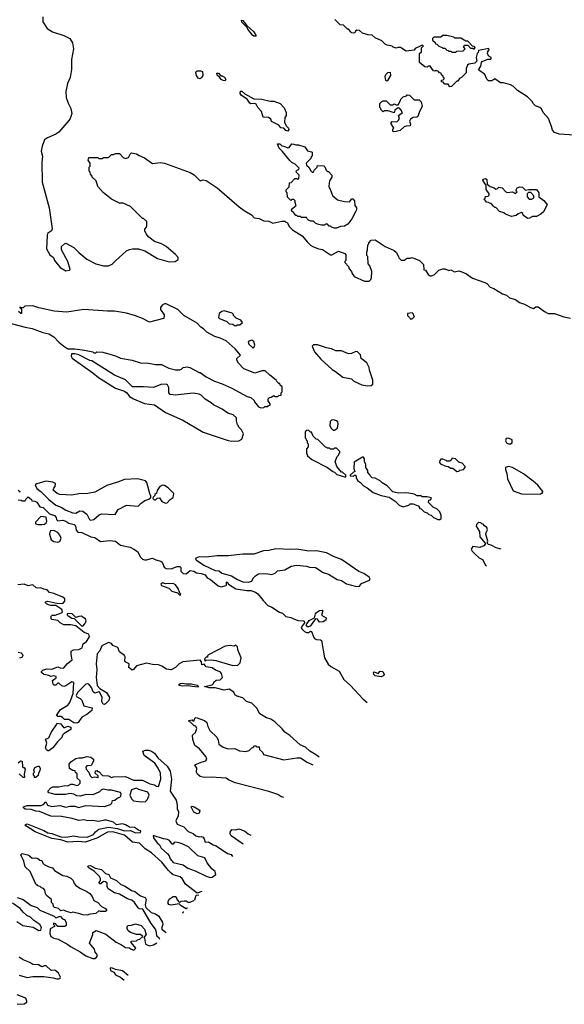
# Model space of a CAD drawing. Extents: x 2386423 to 2568864, y 578392 to 761999.
# Tile 21 of 256: x 2491981 to 2497455, y 579492 to 589386. Entities that reach past the tile are written whole.
import ezdxf

# ---------------------------------------------------------------- set-up
doc = ezdxf.new("R2010")
doc.units = 0

msp = doc.modelspace()

# ---------------------------------------------------------------- linework, layer by layer
at = {"layer": '0CON05XD'}
for points in [[(2492212.5, 589415), (2492212.5, 589365), (2492256.7, 589296.7), (2492310, 589265), (2492425, 589227.5), (2492485, 589197.5), (2492512.5, 589155), (2492523.3, 589095), (2492503.3, 588985), (2492503.3, 588885), (2492488.8, 588805), (2492461.2, 588745), (2492446.2, 588665), (2492450, 588605), (2492468.3, 588548.3), (2492496.2, 588495), (2492506.1, 588443.9), (2492490, 588395), (2492475, 588372.5), (2492375, 588257.5), (2492343.6, 588236.4), (2492259.3, 588200.7), (2492231.7, 588178.3), (2492206.2, 588115), (2492196, 588065), (2492211.2, 588015), (2492204.6, 587955), (2492207.5, 587755), (2492276.2, 587495), (2492307.5, 587285), (2492300, 587265), (2492261.7, 587238.3), (2492257.7, 587222.3), (2492249.5, 587085), (2492285, 587022.5), (2492320, 586995), (2492330, 586965), (2492387.5, 586895), (2492444.1, 586864.1), (2492481.7, 586868.3), (2492490, 586875), (2492466.7, 586955), (2492402.5, 587075), (2492403, 587107), (2492430, 587135), (2492445, 587140), (2492525, 587097.5), (2492575, 587046.7), (2492655, 586980), (2492745, 586933.8), (2492823.9, 586913.9), (2492875, 586913.3), (2492910.7, 586929.3), (2492945, 586962.5)], [(2494355, 589220), (2494335, 589220), (2494320.7, 589230.7), (2494275, 589290), (2494268.3, 589308.3), (2494215, 589360), (2494210, 589380), (2494225, 589376.7), (2494260, 589330), (2494336, 589265), (2494357.5, 589225), (2494355, 589220)], [(2497555, 588227.5), (2497405, 588237.5), (2497355, 588252.5), (2497337.5, 588275), (2497327, 588313), (2497296.7, 588395), (2497243.6, 588453.6), (2497225, 588490), (2497210, 588505), (2497165, 588520), (2497145, 588540), (2497132.5, 588565), (2497085, 588610), (2496983.9, 588673.9), (2496943.3, 588715), (2496915, 588732), (2496843, 588753), (2496815, 588752.5), (2496755, 588792.5), (2496727, 588773), (2496691.7, 588771.7), (2496675, 588790), (2496657.5, 588835), (2496591.7, 588881.7), (2496615, 588920), (2496623, 588957), (2496630, 588965), (2496685, 588990), (2496715, 588990), (2496720, 588995), (2496720, 589005), (2496695, 589020), (2496683.6, 589043.6), (2496686.7, 589065), (2496700, 589085), (2496697.5, 589097.5), (2496591.7, 589078.3), (2496590, 589055), (2496580, 589045), (2496570, 589005), (2496575, 588970), (2496555, 588950), (2496495, 588940), (2496481.7, 588928.3), (2496470, 588895), (2496468.3, 588851.7), (2496420, 588805), (2496400, 588795), (2496385, 588770), (2496375, 588770), (2496320, 588715), (2496305, 588710), (2496288.3, 588738.3), (2496255, 588740), (2496238.3, 588758.3), (2496221.7, 588761.7), (2496221.7, 588778.3), (2496238.3, 588781.7), (2496250, 588795), (2496241.7, 588801.7), (2496238.3, 588818.3), (2496221.7, 588831.7), (2496218.3, 588848.3), (2496201.7, 588851.7), (2496188.3, 588868.3), (2496171.7, 588871.7), (2496165, 588880), (2496155, 588870), (2496141.7, 588871.7), (2496105, 588920), (2496085, 588920), (2496075, 588910), (2496053, 588913), (2496000, 588955), (2496000, 589045), (2496018.3, 589061.7), (2496020, 589105), (2496040, 589125), (2496025, 589130), (2496005, 589120), (2495955, 589097.5), (2495945, 589080), (2495865, 589070), (2495807, 589107), (2495785, 589107.5), (2495765, 589100), (2495735, 589110), (2495725, 589120), (2495675, 589130), (2495655, 589140), (2495620, 589175), (2495555, 589202.5), (2495525, 589230), (2495485, 589232.5), (2495425, 589250), (2495397, 589277), (2495368.3, 589281.7), (2495355, 589270), (2495350, 589255), (2495335, 589250), (2495313, 589253), (2495310, 589265), (2495285, 589290), (2495275, 589290), (2495235, 589330), (2495203, 589333), (2495148.3, 589388.3)], [(2496365, 589060), (2496375, 589070), (2496438.3, 589071.7), (2496460, 589095), (2496440, 589115), (2496455, 589130), (2496485, 589130), (2496511.7, 589101.7), (2496535, 589100), (2496548.3, 589091.7), (2496558.3, 589108.3), (2496548.3, 589118.3), (2496531.7, 589121.7), (2496485, 589170), (2496465, 589170), (2496415, 589200), (2496355, 589200), (2496345, 589210), (2496275, 589227.5), (2496233, 589227), (2496215, 589210), (2496145, 589210), (2496131.7, 589198.3), (2496131.7, 589181.7), (2496158.3, 589158.3), (2496160, 589145), (2496175, 589140), (2496195, 589120), (2496228.3, 589108.3), (2496235, 589100), (2496255, 589100), (2496275, 589080), (2496288.3, 589078.3), (2496295, 589070), (2496315, 589070), (2496325, 589060), (2496365, 589060)], [(2493795, 588793.3), (2493775, 588800), (2493756.7, 588825), (2493750, 588855), (2493753.6, 588866.4), (2493765, 588872.5), (2493803, 588873), (2493817.5, 588865), (2493821.2, 588825), (2493812.3, 588807.7), (2493795, 588793.3)], [(2494045, 588772.5), (2494025, 588774), (2494006.7, 588785), (2493990, 588810), (2493965, 588827.5), (2493961.7, 588848.3), (2493978.3, 588848.3), (2494002.5, 588822.5), (2494015, 588822.5), (2494039.3, 588809.3), (2494052.5, 588785), (2494045, 588772.5)], [(2495675, 588770), (2495660, 588775), (2495653, 588817), (2495660, 588835), (2495680, 588855), (2495705, 588860), (2495707.5, 588825), (2495675, 588770)], [(2494675, 588267.5), (2494655, 588273.3), (2494635, 588297.5), (2494605, 588301.2), (2494585.6, 588325.6), (2494512, 588362), (2494505, 588387.5), (2494482.5, 588405), (2494426.7, 588406.7), (2494412.7, 588462.7), (2494373.8, 588505), (2494358, 588538), (2494344, 588544), (2494305, 588542), (2494295, 588548.8), (2494268.1, 588588.1), (2494210, 588625), (2494196.7, 588645), (2494201.7, 588668.3), (2494215, 588667.5), (2494245, 588642.5), (2494335, 588592.5), (2494415, 588587.5), (2494498.3, 588568.3), (2494535, 588567.5), (2494600, 588545), (2494640.7, 588500.7), (2494660, 588455), (2494660, 588425), (2494647.5, 588405), (2494642.5, 588355), (2494659.3, 588319.3), (2494683.3, 588295), (2494686.2, 588283.8), (2494675, 588267.5)], [(2495735, 588260), (2495730, 588265), (2495730, 588285), (2495740, 588295), (2495712.5, 588345), (2495725, 588362.5), (2495771.7, 588358.3), (2495790, 588375), (2495797.5, 588395), (2495790, 588425), (2495830, 588455), (2495821.7, 588461.7), (2495820, 588475), (2495798.3, 588498.3), (2495785, 588500), (2495751.7, 588478.3), (2495745, 588450), (2495685, 588470), (2495645, 588470), (2495635, 588460), (2495610, 588485), (2495610, 588495), (2495600, 588505), (2495600, 588545), (2495620, 588565), (2495635, 588572.5), (2495655, 588572.5), (2495665, 588570), (2495705, 588530), (2495735, 588530), (2495745, 588540), (2495765, 588530), (2495785, 588530), (2495810, 588575), (2495811.7, 588588.3), (2495835, 588610), (2495868.3, 588621.7), (2495875, 588630), (2495898.3, 588628.3), (2495945, 588580), (2495995, 588580), (2496015, 588560), (2496027.5, 588515), (2496000, 588465), (2495982.5, 588415), (2495973, 588407), (2495935, 588403.3), (2495910, 588385), (2495897.5, 588365), (2495910, 588335), (2495905, 588320), (2495865, 588317.5), (2495845, 588310), (2495805, 588273.3), (2495765, 588262.5), (2495735, 588260)], [(2495145, 587290), (2495115, 587300), (2495105, 587310), (2495091.7, 587311.7), (2495075, 587330), (2495055, 587330), (2495045, 587320), (2495015, 587320), (2494973, 587333), (2494955, 587340), (2494935, 587360), (2494908.3, 587361.7), (2494883, 587373), (2494870, 587385), (2494865, 587400), (2494815, 587400), (2494805, 587410), (2494775, 587410), (2494765, 587420), (2494755, 587420), (2494725, 587460), (2494715, 587460), (2494712.5, 587475), (2494721.7, 587488.3), (2494745, 587510), (2494760, 587515), (2494748.3, 587548.3), (2494750, 587565), (2494735, 587580), (2494715, 587580), (2494705, 587570), (2494671.7, 587601.7), (2494670, 587645), (2494660, 587655), (2494660, 587675), (2494690, 587705), (2494691.7, 587748.3), (2494708.3, 587751.7), (2494745, 587790), (2494765, 587790), (2494775, 587780), (2494788.3, 587791.7), (2494790, 587825), (2494761.7, 587851.7), (2494760, 587865), (2494771.7, 587878.3), (2494788.3, 587881.7), (2494790, 587895), (2494750, 587935), (2494715, 587950), (2494695, 587970), (2494623, 588063), (2494590, 588095), (2494571.7, 588138.3), (2494595, 588140), (2494615, 588120), (2494637, 588117), (2494675, 588100), (2494688.3, 588101.7), (2494715, 588137.5), (2494736.4, 588136.4), (2494755, 588127.5), (2494785, 588127.5), (2494848.3, 588108.3), (2494875, 588070), (2494915, 588060), (2494920, 588055), (2494920, 588015), (2494911.7, 588008.3), (2494908.3, 587991.7), (2494860, 587945), (2494862.5, 587925), (2494889.3, 587899.3), (2494905, 587870), (2494925, 587850), (2494938.3, 587861.7), (2494940, 587875), (2494970, 587905), (2494975, 587920), (2495038.3, 587918.3), (2495048.3, 587908.3), (2495060, 587875), (2495075, 587860), (2495085, 587860), (2495117.5, 587825), (2495117.5, 587805), (2495093.6, 587766.4), (2495087.5, 587715), (2495090, 587695), (2495101.7, 587681.7), (2495125, 587620), (2495176.7, 587576.7), (2495245, 587560), (2495295, 587557.5), (2495320, 587585), (2495330, 587585), (2495347, 587567), (2495348.3, 587518.3), (2495367.5, 587495), (2495367.5, 587475), (2495357.5, 587455), (2495320, 587385), (2495277.7, 587332.3), (2495245, 587310), (2495205, 587306.7), (2495165, 587292.5), (2495145, 587290)], [(2492945, 586962.5), (2493055, 587062.5), (2493085, 587077.5), (2493115, 587082.5), (2493175, 587082.5), (2493240, 587065), (2493365, 586986.7), (2493485, 586953.8), (2493545, 586956.7), (2493572.5, 586975), (2493572.5, 586995), (2493547.7, 587027.7), (2493455, 587106.7), (2493405, 587133.3), (2493335, 587156.2), (2493280.5, 587200.4), (2493252.5, 587235), (2493237.5, 587265), (2493238.3, 587281.7), (2493257, 587303), (2493260, 587315), (2493258.3, 587358.3), (2493225, 587390), (2493215, 587390), (2493095, 587507.5), (2493021.7, 587541.7), (2492983.6, 587543.6), (2492905, 587582.5), (2492820.7, 587650.7), (2492765, 587710), (2492748.3, 587768.3), (2492710, 587805), (2492710, 587815), (2492693, 587833), (2492690, 587855), (2492680, 587865), (2492680, 587905), (2492690, 587915), (2492690, 587945), (2492670, 587975), (2492675, 588000), (2492765, 588000), (2492775, 587990), (2492815, 587990), (2492825, 588000), (2492875, 588000), (2492905, 588030), (2492925, 588030), (2492945, 588040), (2492985, 588040), (2493020.7, 588000.7), (2493045, 587992.5), (2493075, 588000), (2493090, 588035), (2493105, 588047.5), (2493155, 588036.7), (2493181.7, 588021.7), (2493235, 587996.7), (2493315, 587940), (2493395, 587950), (2493435, 587943.3), (2493695, 587850), (2493735, 587826.7), (2493795, 587767.5), (2493825, 587777.5), (2493855, 587770), (2493967.3, 587697.3), (2494185.7, 587505.7), (2494237.7, 587467.7), (2494312.5, 587425), (2494336.4, 587396.4), (2494388.3, 587388.3), (2494435, 587363.8), (2494485, 587362), (2494525, 587340.8), (2494615, 587360), (2494645, 587360), (2494655, 587350), (2494668.3, 587348.3), (2494692.5, 587305), (2494722.5, 587275), (2494820, 587215), (2494872.3, 587152.3), (2494905, 587121.2), (2494928.3, 587108.3), (2494985, 587082.5), (2495025, 587077.5), (2495103.6, 587023.6), (2495120, 587025), (2495185, 587060), (2495248.3, 587038.3), (2495260, 587025), (2495260, 586965), (2495250, 586955), (2495250, 586945), (2495287, 586907), (2495293, 586883), (2495317, 586857), (2495322.5, 586835), (2495342.5, 586805), (2495445, 586757.5), (2495495, 586760), (2495510, 586775), (2495517, 586793), (2495520, 586855), (2495501.7, 586911.7), (2495483, 586933), (2495480, 587005), (2495470, 587015), (2495470, 587055), (2495477.5, 587075), (2495480, 587125), (2495490, 587135), (2495490, 587145), (2495515, 587170), (2495555, 587172.5), (2495655, 587106.7), (2495745, 587067.5), (2495765, 587050), (2495790, 587005), (2495791.7, 586991.7), (2495815, 586970), (2495845, 586970), (2495875, 586990), (2495905, 586990), (2495925, 586997.5), (2496000, 586965), (2496040, 586925), (2496041.7, 586871.7), (2496058.3, 586868.3), (2496087.5, 586825), (2496105, 586812.5), (2496119.3, 586810.7), (2496150, 586825), (2496195, 586868.8), (2496235, 586881.2), (2496255, 586881.2), (2496295, 586867.5), (2496315, 586872.5), (2496351.7, 586851.7), (2496395, 586863.3), (2496425, 586853.3), (2496472.3, 586832.3), (2496530.5, 586790.4), (2496657.5, 586745), (2496676.7, 586735), (2496709.5, 586699.6), (2496745.7, 586685.7), (2496835, 586630), (2496875, 586617.5), (2496905, 586590), (2496965, 586573.8), (2497005, 586543.8), (2497055, 586528.8), (2497115, 586493.3), (2497145, 586482.5), (2497168.3, 586501.7), (2497191.7, 586501.7), (2497255, 586452.5), (2497293.6, 586433.6), (2497355, 586432.5), (2497450.7, 586400.7), (2497517, 586387)], [(2497088.3, 587388.3), (2497060, 587405), (2497041.7, 587421.7), (2497038.3, 587438.3), (2497025, 587447.5), (2496990, 587435), (2496971.7, 587418.3), (2496925, 587410), (2496913, 587413), (2496863, 587433), (2496847, 587447), (2496805, 587460), (2496765, 587500), (2496755, 587500), (2496741.7, 587511.7), (2496718.3, 587538.3), (2496701.7, 587541.7), (2496695, 587550), (2496671.7, 587551.7), (2496650, 587585), (2496658.3, 587591.7), (2496661.7, 587608.3), (2496688.3, 587611.7), (2496698.3, 587621.7), (2496700, 587635), (2496668.3, 587678.3), (2496670, 587725), (2496655, 587740), (2496637.5, 587775), (2496640, 587785), (2496661.7, 587791.7), (2496675, 587780), (2496680, 587735), (2496709.3, 587709.3), (2496750, 587695), (2496765, 587682.5), (2496780, 587685), (2496798.3, 587701.7), (2496830, 587695), (2496867, 587657), (2496880.7, 587650.7), (2496935, 587657.5), (2496965, 587640), (2496980, 587655), (2496971.7, 587661.7), (2496970, 587675), (2496982.5, 587695), (2497007, 587707), (2497035, 587702.5), (2497065, 587672.5), (2497095, 587680), (2497175, 587680), (2497200, 587645), (2497200, 587605), (2497247.7, 587567.7), (2497277.3, 587537.3), (2497281.2, 587525), (2497245, 587456.2), (2497219.1, 587430.9), (2497175, 587410), (2497135, 587407.5), (2497105, 587392.5), (2497088.3, 587388.3)], [(2497125, 587582.5), (2497147.5, 587595), (2497150, 587615), (2497118.3, 587648.3), (2497095, 587650), (2497083, 587637), (2497080, 587605), (2497103, 587583), (2497125, 587582.5)], [(2494475, 585500), (2494481.7, 585508.3), (2494498.3, 585511.7), (2494500, 585525), (2494480, 585555), (2494480, 585575), (2494491.7, 585588.3), (2494508.3, 585591.7), (2494535, 585610), (2494545, 585600), (2494575, 585600), (2494585, 585610), (2494608.3, 585611.7), (2494610, 585635), (2494620, 585645), (2494618.3, 585698.3), (2494600, 585715), (2494595, 585730), (2494585, 585730), (2494565, 585750), (2494560, 585765), (2494495, 585812.5), (2494447, 585857), (2494415, 585857.5), (2494345, 585833.3), (2494235, 585877.5), (2494180, 585935), (2494162.5, 585965), (2494165, 585980), (2494200, 586015), (2494147.7, 586077.7), (2494055, 586158.8), (2493997.3, 586187.3), (2493942.3, 586202.3), (2493862.5, 586245), (2493828.8, 586278.8), (2493802.5, 586295), (2493766.4, 586336.4), (2493630, 586415), (2493570, 586475), (2493455, 586530), (2493435, 586530), (2493413.6, 586516.4), (2493397.5, 586495), (2493397.5, 586475), (2493431.7, 586421.7), (2493430, 586385), (2493425, 586382.5), (2493285, 586347.5), (2493213.9, 586383.9), (2493145, 586410), (2493055, 586438), (2492935, 586458.8), (2492865, 586456.2), (2492625, 586472.5), (2492455, 586448.8), (2492326.4, 586456.4), (2492175, 586490), (2492115, 586512.5), (2492032.5, 586507.5), (2492015, 586490), (2491990, 586490), (2491988.3, 586498.3), (2491981.7, 586498.3), (2491981.7, 586491.7), (2491990, 586490), (2492000, 586475), (2492000, 586435), (2491993, 586433), (2491970, 586455)], [(2494155, 586310), (2494168.3, 586318.3), (2494195, 586320), (2494220, 586345), (2494205, 586367.5), (2494157, 586387), (2494130, 586415), (2494130, 586425), (2494118.3, 586438.3), (2494035, 586460), (2494012.5, 586455), (2493987.5, 586435), (2493980, 586395), (2493990, 586385), (2494063.6, 586353.6), (2494085, 586330), (2494125, 586327.5), (2494141.7, 586311.7), (2494155, 586310)], [(2495925, 586380), (2495950, 586405), (2495941.7, 586411.7), (2495938.3, 586428.3), (2495925, 586440), (2495880, 586435), (2495877.5, 586415), (2495900, 586395), (2495905, 586380), (2495925, 586380)], [(2491765, 586366), (2492035.8, 586295.8), (2492105, 586283.3), (2492215, 586244.2), (2492275, 586230), (2492325, 586200), (2492374.1, 586144.1), (2492423.9, 586103.9), (2492465, 586080), (2492535, 586080), (2492633, 586067), (2492715, 586050), (2492725, 586040), (2492745, 586040), (2492755, 586050), (2492816.4, 586046.4), (2492945, 586010), (2492995, 585986.2), (2493110, 585965), (2493195, 585936.7), (2493275, 585936.2), (2493345, 585920), (2493405, 585922), (2493480, 585885), (2493548.3, 585868.3), (2493591.7, 585868.3), (2493607, 585873), (2493625, 585890), (2493665, 585897.5), (2493691.7, 585891.7), (2493785, 585840), (2493795, 585840), (2493855, 585797.5), (2493940, 585755), (2494017.7, 585727.7), (2494105, 585686.2)], [(2494325, 586090), (2494335, 586092.5), (2494346, 586115), (2494335, 586151.2), (2494313.6, 586166.4), (2494283.6, 586156.4), (2494277.5, 586145), (2494283.3, 586125), (2494325, 586090)], [(2495475, 585707.5), (2495515, 585710), (2495530, 585725), (2495530, 585765), (2495497.5, 585865), (2495495, 585890), (2495469.3, 585939.3), (2495411.7, 585981.7), (2495405, 586020), (2495375, 586050), (2495358.3, 586051.7), (2495317, 586033), (2495285, 586030), (2495215, 586057.5), (2495158.3, 586058.3), (2495115, 586077.5), (2495065, 586087.5), (2494975, 586120), (2494935, 586120), (2494920, 586105), (2494945, 586050), (2495007.5, 585975), (2495120.7, 585870.7), (2495155, 585852.5), (2495230, 585795), (2495315, 585777.5), (2495340, 585755), (2495418.3, 585718.3), (2495475, 585707.5)], [(2494115, 585152), (2494185, 585153.8), (2494215, 585170), (2494230, 585225), (2494210, 585265), (2494180, 585295), (2494180, 585305), (2494170, 585315), (2494160, 585355), (2494160, 585385), (2494127, 585417), (2494073, 585433), (2494015, 585472.5), (2493930, 585515), (2493906.1, 585536.1), (2493845, 585572.5), (2493805, 585612.5), (2493785, 585622.5), (2493725, 585632.5), (2493545, 585612.5), (2493495, 585620), (2493480, 585635), (2493481.7, 585691.7), (2493466.4, 585716.4), (2493455, 585722.5), (2493400.7, 585719.3), (2493325, 585688.8), (2493225, 585697.5), (2493115, 585697.5), (2493045, 585767.5), (2492933.9, 585813.9), (2492707, 585957), (2492685, 585962.5), (2492577, 586017), (2492535, 586030), (2492501.7, 586028.3), (2492500, 586005), (2492510, 585985), (2492715, 585836.7), (2492771.7, 585791.7), (2492945, 585684), (2493035, 585653.3), (2493057.7, 585637.7), (2493085, 585601.2), (2493126.7, 585575), (2493235, 585529.2), (2493335, 585516.7), (2493447.6, 585437.6), (2493621.2, 585361.2), (2493825, 585240.8), (2494075, 585159.2), (2494115, 585152)], [(2494105, 585686.2), (2494268.3, 585598.3), (2494305, 585590), (2494338.3, 585558.3), (2494340, 585545), (2494380, 585495), (2494405, 585487.5), (2494435, 585490), (2494445, 585500), (2494475, 585500)], [(2495145, 585262.5), (2495175, 585280), (2495182.5, 585325), (2495177.5, 585345), (2495166.4, 585356.4), (2495135, 585366.7), (2495115, 585362.5), (2495101.7, 585348.3), (2495097.5, 585305), (2495110.7, 585280.7), (2495133, 585263), (2495145, 585262.5)], [(2495255, 584790), (2495260, 584795), (2495258.3, 584808.3), (2495225, 584840), (2495215, 584840), (2495170, 584895), (2495152.5, 584945), (2495171.7, 584998.3), (2495190, 585015), (2495190, 585025), (2495200, 585035), (2495198.3, 585048.3), (2495165, 585080), (2495145, 585080), (2495135, 585070), (2495105, 585070), (2495095, 585080), (2495075, 585080), (2495068.3, 585088.3), (2495055, 585090), (2494978.3, 585168.3), (2494961.7, 585171.7), (2494931.7, 585201.7), (2494915, 585240), (2494905, 585240), (2494885, 585260), (2494861.7, 585258.3), (2494850, 585245), (2494850, 585185), (2494858.3, 585178.3), (2494860, 585165), (2494870, 585155), (2494870, 585135), (2494880, 585125), (2494880, 585095), (2494862.5, 585075), (2494863.6, 585033.6), (2494875, 585002.5), (2494916.4, 584966.4), (2495075, 584887.5), (2495130, 584845), (2495145, 584840), (2495170, 584815), (2495255, 584790)], [(2496915, 585122.5), (2496930, 585135), (2496930, 585165), (2496895, 585180), (2496871.7, 585178.3), (2496862.5, 585155), (2496873.6, 585133.6), (2496895, 585123.3), (2496915, 585122.5)], [(2496205, 584362.5), (2496217.5, 584375), (2496217.5, 584405), (2496205, 584440), (2496175, 584470), (2496140, 584485), (2496090, 584535), (2496091.7, 584558.3), (2496108.3, 584561.7), (2496120, 584575), (2496115, 584580), (2496075, 584590), (2496025, 584590), (2496015, 584600), (2495975, 584602.5), (2495945, 584617.5), (2495893, 584627), (2495855, 584632.5), (2495785, 584627.5), (2495733, 584643), (2495675, 584702.5), (2495625, 584732.5), (2495605, 584752.5), (2495555, 584777.5), (2495525, 584782.5), (2495510, 584795), (2495505, 584810), (2495480, 584835), (2495480, 584855), (2495460, 584885), (2495460, 584915), (2495447.5, 584945), (2495447.5, 584975), (2495435, 584990), (2495425, 584990), (2495341.7, 584938.3), (2495340, 584875), (2495350, 584845), (2495335, 584840), (2495301.7, 584808.3), (2495301.7, 584801.7), (2495335, 584800), (2495345, 584810), (2495358.3, 584808.3), (2495362.5, 584785), (2495377, 584757), (2495406.4, 584736.4), (2495435, 584702.5), (2495475, 584682.5), (2495533.9, 584633.9), (2495615, 584603.3), (2495695, 584587.5), (2495755, 584547.5), (2495795, 584507.5), (2495835, 584490), (2495891.7, 584508.3), (2495905, 584520), (2495935, 584520), (2495985, 584500), (2496000, 584485), (2496000, 584475), (2496015, 584470), (2496045, 584440), (2496075, 584430), (2496093, 584413), (2496118.3, 584408.3), (2496140, 584385), (2496163, 584373), (2496185, 584362.5), (2496205, 584362.5)], [(2496375, 584847.5), (2496395, 584850), (2496405, 584860), (2496440, 584865), (2496460, 584885), (2496460, 584895), (2496429.3, 584929.3), (2496395, 584940), (2496360, 584975), (2496325, 584980), (2496320, 584965), (2496305, 584950), (2496275, 584950), (2496268.3, 584958.3), (2496235, 584970), (2496215, 584970), (2496203, 584957), (2496200, 584935), (2496211.7, 584921.7), (2496253, 584903), (2496287, 584897), (2496315, 584880), (2496335, 584880), (2496375, 584847.5)], [(2497215, 584620), (2497225, 584630), (2497235, 584630), (2497240, 584645), (2497187.7, 584707.7), (2497140.5, 584750.4), (2497045, 584821.2), (2496935, 584887.5), (2496895, 584897.5), (2496863.9, 584886.1), (2496862.5, 584865), (2496877.5, 584825), (2496883, 584773), (2496940.7, 584650.7), (2497025, 584623.3), (2497215, 584620)], [(2492695, 584357.1), (2492725, 584362.5), (2492780.9, 584409.1), (2492805, 584419.5), (2492940, 584415), (2492972.5, 584465), (2493055, 584506.7), (2493171.7, 584498.3), (2493200.7, 584529.3), (2493240, 584555), (2493288.3, 584571.7), (2493300, 584585), (2493300, 584605), (2493293, 584613), (2493257.5, 584735), (2493245, 584752.5), (2493165, 584773.3), (2493035, 584766.7), (2492965, 584737.5), (2492856.1, 584703.9), (2492735, 584638.8), (2492665.8, 584624.2), (2492575, 584621.4), (2492505, 584609.2), (2492385, 584614), (2492357.5, 584625), (2492318.3, 584658.3), (2492325, 584680), (2492337.5, 584695), (2492340, 584725), (2492315, 584737.5), (2492245, 584747.5), (2492155, 584722.5), (2492138.3, 584711.7), (2492155, 584676.7), (2492195, 584646.7), (2492274.3, 584565), (2492345, 584508.1), (2492398.3, 584488.3), (2492445, 584457.1), (2492515, 584430), (2492545, 584426.7), (2492585, 584452.5), (2492615, 584447.5), (2492655, 584416.7), (2492682.5, 584362.5), (2492695, 584357.1)], [(2491965, 584660), (2491982.5, 584645), (2491980, 584635)], [(2493445, 584527.5), (2493465, 584532.5), (2493493.6, 584566.4), (2493522.5, 584585), (2493530, 584625), (2493473.6, 584683.6), (2493435, 584706.2), (2493415, 584710), (2493390, 584695), (2493363.9, 584656.1), (2493355, 584630), (2493340, 584615), (2493340, 584605), (2493321.7, 584588.3), (2493320, 584575), (2493332.5, 584562.5), (2493345, 584562.5), (2493363, 584577), (2493385, 584580), (2493410, 584545), (2493445, 584527.5)], [(2491965, 584562.5), (2491997, 584557), (2492005, 584550), (2492035, 584550), (2492045, 584570), (2492065, 584590), (2492100, 584565), (2492101.7, 584551.7), (2492135, 584547.5), (2492155, 584537.5), (2492185, 584490), (2492217.5, 584485), (2492281.7, 584421.7), (2492332.5, 584405), (2492347.5, 584385), (2492350, 584365), (2492365, 584350), (2492416.1, 584356.1), (2492445, 584346.7), (2492476.1, 584326.1), (2492530, 584315), (2492540.5, 584300.4), (2492548, 584255), (2492565, 584238), (2492605, 584232), (2492695, 584191.2), (2492735, 584182.5), (2492793.9, 584143.9), (2492885, 584152.5), (2492943.8, 584146.2), (2492995, 584107.5), (2493092.5, 584085), (2493128.8, 584065), (2493165, 584042), (2493193.9, 583983.9), (2493216.4, 583966.4), (2493235, 583957.5), (2493255, 583957.5), (2493315, 583975.8), (2493349.1, 583959.1), (2493400, 583945), (2493413.8, 583935), (2493433.6, 583883.6), (2493455, 583872.5), (2493503, 583867), (2493565, 583890), (2493591.7, 583891.7), (2493601.7, 583881.7), (2493600, 583845), (2493625, 583820), (2493655, 583817.5), (2493695, 583852.5), (2493730, 583845), (2493758.3, 583828.3), (2493805, 583821.2), (2493845, 583806.2), (2493866.1, 583776.1), (2493900.5, 583760.4), (2493976.1, 583696.1), (2494005, 583687.5), (2494055, 583700), (2494060, 583705), (2494060, 583735), (2494065, 583737.5), (2494080, 583715), (2494155, 583665.8), (2494265, 583650.8), (2494305, 583651.4), (2494352.5, 583635), (2494375, 583616.2), (2494428.2, 583548.2), (2494475, 583500), (2494515, 583484), (2494592.3, 583432.3), (2494622.3, 583422.3), (2494655, 583390), (2494705, 583378.8), (2494775, 583350), (2494833, 583347), (2494841.7, 583341.7), (2494842.5, 583325), (2494813.8, 583285), (2494810, 583275), (2494816.7, 583265), (2494845, 583238), (2494865, 583228), (2494885, 583228.8), (2494905, 583240), (2494915, 583237.5), (2494936.4, 583176.4), (2494945, 583167.5), (2494965, 583156.7), (2495005, 583156.2), (2495015, 583147.5), (2495046, 582975), (2495081.5, 582911.5), (2495106.8, 582886.8), (2495191.2, 582841.2), (2495238.8, 582755), (2495305.5, 582695.5), (2495431.1, 582561.1), (2495473.6, 582525.7)], [(2492205, 584312.5), (2492231.7, 584318.3), (2492248.3, 584331.7), (2492252.5, 584345), (2492248.3, 584388.3), (2492195, 584392.5), (2492141.7, 584338.3), (2492140, 584325), (2492145, 584320), (2492165, 584312.5), (2492205, 584312.5)], [(2496821.3, 584067), (2496768.3, 584078.3), (2496720, 584105), (2496691.7, 584111.7), (2496680, 584125), (2496687.5, 584145), (2496667.5, 584215), (2496668.3, 584231.7), (2496681.7, 584258.3), (2496677.5, 584285), (2496651.7, 584301.7), (2496638.3, 584318.3), (2496625, 584320), (2496615, 584330), (2496595, 584332.5), (2496585, 584327.5), (2496572.5, 584315), (2496568.3, 584298.3), (2496601.7, 584241.7), (2496605, 584190), (2496660, 584125), (2496660, 584115), (2496645, 584097.5), (2496606.4, 584083.6), (2496535, 584092.5), (2496520, 584065), (2496530, 584045), (2496555, 584018.8), (2496599.5, 583979.6), (2496631.7, 583961.7), (2496663.8, 583905), (2496672.2, 583896.5)], [(2492365, 584137.5), (2492385, 584142.5), (2492396.7, 584175), (2492385.9, 584205.9), (2492363.9, 584233.9), (2492325, 584253.3), (2492291.2, 584248.8), (2492283, 584237), (2492280, 584215), (2492298.3, 584158.3), (2492325, 584143.3), (2492365, 584137.5)], [(2495365, 583691.2), (2495395, 583692.5), (2495415, 583720), (2495496.4, 583753.6), (2495502.5, 583765), (2495492.5, 583785), (2495441.2, 583821.2), (2495390.3, 583840.3), (2495215, 583962), (2495135, 583991.2), (2495065, 584028), (2494965, 584048.8), (2494886.1, 584046.1), (2494765.8, 584064.2), (2494705, 584061.9), (2494555, 584070), (2494485, 584052.9), (2494432.4, 584047.6), (2494335.9, 584014.1), (2494225, 584015.8), (2494075, 583999.2), (2493965, 583997.9), (2493855, 583985.4), (2493785, 583987.1), (2493752, 583975), (2493748.8, 583965), (2493756.7, 583955), (2493833.3, 583903.3), (2493945, 583851.8), (2493985, 583847.5), (2494013.7, 583823.7), (2494108.4, 583798.4), (2494169.6, 583759.6), (2494225, 583736.2), (2494276.3, 583733.7), (2494316, 583744), (2494327.5, 583775), (2494350.7, 583799.3), (2494383, 583817), (2494455, 583822.5), (2494515, 583812.5), (2494550, 583825), (2494573, 583847), (2494645, 583857.5), (2494710, 583895), (2494765, 583903.8), (2494865, 583893.8), (2494895, 583883.3), (2494955, 583880), (2495031.7, 583831.7), (2495085, 583816), (2495171.7, 583761.7), (2495215, 583750), (2495265, 583718), (2495365, 583691.2)], [(2494992.7, 581975.7), (2494955, 582003.3), (2494897.5, 582035), (2494855, 582076.7), (2494799.3, 582099.3), (2494695, 582193.3), (2494646.1, 582226.1), (2494619.5, 582259.6), (2494545, 582330), (2494506.1, 582356.1), (2494462.3, 582372.3), (2494395, 582412.5), (2494365, 582467.5), (2494315, 582516.7), (2494260, 582535), (2494222.5, 582572.5), (2494165, 582590), (2494145, 582602.5), (2494135, 582630), (2494085, 582658.8), (2494035, 582648.8), (2493945, 582671.2), (2493885, 582673.8), (2493840, 582685), (2493917, 582703), (2493930, 582715), (2493931.7, 582728.3), (2493955, 582750), (2493997.5, 582752.5), (2494020, 582775), (2494010, 582815), (2493995, 582832.5), (2493949.3, 582849.3), (2493915, 582872.5), (2493855, 582882.5), (2493835, 582910), (2493811.7, 582901.7), (2493810, 582935), (2493795, 582950), (2493689.5, 582940.4), (2493622.5, 582935), (2493585, 582912.5), (2493547.5, 582875), (2493505, 582854), (2493458.3, 582858.3), (2493410.7, 582890.7), (2493375, 582903.3), (2493315, 582906.7), (2493255, 582921.2), (2493155, 582892.5), (2493126.7, 582855), (2493110.7, 582850.7), (2493077.5, 582875), (2493080, 582915), (2493042.5, 582935), (2493037.5, 582945), (2493042.5, 582985), (2493035.9, 582995.9), (2492984.1, 583034.1), (2492966.4, 583076.4), (2492917, 583097), (2492905, 583117.5), (2492875, 583126.7), (2492807.5, 583095), (2492787.5, 583045), (2492760, 583015), (2492751.2, 582915), (2492756, 582855), (2492750.8, 582775), (2492760, 582695), (2492786.4, 582666.4), (2492853.8, 582625), (2492883.3, 582575), (2492876, 582545), (2492845, 582512), (2492835, 582506.2), (2492819.3, 582509.3), (2492806.7, 582535), (2492810, 582575), (2492786.4, 582626.4), (2492775, 582632.5), (2492735, 582620), (2492721.2, 582631.2), (2492704.1, 582674.1), (2492675, 582707.5), (2492665, 582713.3), (2492645, 582707.5), (2492562.5, 582625), (2492547.5, 582595), (2492555, 582582.5), (2492587.5, 582565), (2492605, 582547.5), (2492625, 582492.5), (2492710, 582470), (2492706, 582445), (2492655, 582403.1), (2492605, 582376.2), (2492568, 582325), (2492555, 582316), (2492525, 582321.2), (2492475, 582353.3), (2492433, 582353), (2492410, 582375), (2492395, 582382.5), (2492363, 582383), (2492350, 582395), (2492392.5, 582455), (2492465, 582496.7), (2492486.7, 582525), (2492520, 582615), (2492527, 582727), (2492505, 582732.5), (2492446.1, 582693.9), (2492425, 582686.7), (2492403.9, 582693.9), (2492375, 582717.5), (2492365, 582717.5), (2492345, 582697.5), (2492328.3, 582698.3), (2492318.3, 582708.3), (2492312.5, 582745), (2492346.4, 582773.6), (2492346.4, 582786.4), (2492325, 582792.5), (2492295, 582787.5), (2492275, 582797.5), (2492225, 582807.5), (2492200, 582825), (2492200, 582835), (2492215, 582850), (2492235, 582857.5), (2492255, 582862.5), (2492305, 582860), (2492363, 582883), (2492395, 582871.2), (2492426.1, 582873.9), (2492462.3, 582917.7), (2492510, 582955), (2492498.3, 583008.3), (2492498.3, 583041.7), (2492523, 583053), (2492575, 583057.5), (2492607.5, 583075), (2492620, 583115), (2492653, 583137), (2492682.5, 583185), (2492675, 583210), (2492629.3, 583229.3), (2492543.9, 583293.9), (2492495, 583303.8), (2492425, 583306.2), (2492387.5, 583325), (2492365, 583350), (2492305, 583357.5), (2492297, 583367), (2492297.5, 583392.5), (2492308.3, 583401.7), (2492336.4, 583403.6), (2492400, 583425), (2492410, 583435), (2492405, 583460), (2492345, 583498.8), (2492295, 583498.8), (2492270, 583505), (2492250, 583515), (2492240, 583525), (2492240, 583535), (2492265, 583542.5), (2492355, 583523.3), (2492415, 583520), (2492435.9, 583544.1), (2492433.3, 583565), (2492415, 583582.5), (2492325, 583620), (2492281.7, 583631.7), (2492257, 583657), (2492225, 583662.5), (2492195, 583677.5), (2492165, 583672.5), (2492148.3, 583678.3), (2492115, 583707.5), (2492065, 583697.5), (2492025, 583712.5), (2491961.7, 583708.3)], [(2493595, 583600), (2493600, 583615), (2493590, 583625), (2493575, 583670), (2493546.4, 583706.4), (2493525, 583720), (2493445, 583717.5), (2493415, 583727.5), (2493400, 583715), (2493405, 583700), (2493480, 583675), (2493510, 583645), (2493567, 583627), (2493595, 583600)], [(2492615, 583293.3), (2492637.5, 583315), (2492647.5, 583335), (2492650, 583345), (2492642.5, 583365), (2492600.7, 583390.7), (2492575, 583390), (2492545, 583380), (2492507, 583417), (2492465, 583420), (2492460, 583415), (2492460, 583405), (2492470, 583395), (2492505, 583372.5), (2492528.3, 583368.3), (2492603.6, 583293.6), (2492615, 583293.3)], [(2494885, 583283.8), (2494873.3, 583285), (2494860, 583305), (2494890, 583350), (2494943.8, 583376.2), (2494954.4, 583415), (2494965, 583429.4), (2494995, 583448.1), (2495021.2, 583451.2), (2495027.5, 583445), (2495013, 583403), (2495060, 583375), (2495056.4, 583353.6), (2495030, 583335), (2494995, 583332.5), (2494975, 583362.5), (2494953, 583367), (2494899.2, 583290.8), (2494885, 583283.8)], [(2494125, 582897.5), (2494175, 582900), (2494197.5, 582925), (2494206.7, 582975), (2494173, 583053), (2494170, 583085), (2494155, 583100), (2494135, 583090), (2494095, 583096.7), (2494045, 583090), (2493880, 583005), (2493870, 582995), (2493868.3, 582981.7), (2493855, 582980), (2493840, 582965), (2493845, 582940), (2493855, 582950), (2493905, 582952.5), (2493953, 582947), (2494125, 582897.5)], [(2491965, 583030), (2491995, 583022.5), (2492006, 583015), (2492013.6, 582996.4), (2492002.3, 582977.7), (2491978.8, 582971.2)], [(2495615, 582784.2), (2495555, 582793.1), (2495541.4, 582805), (2495538, 582825), (2495545, 582833.8), (2495583, 582817), (2495605, 582838.6), (2495632, 582835), (2495643.3, 582805), (2495635, 582793.3), (2495615, 582784.2)], [(2493775, 582680), (2493715, 582684), (2493675, 582693.8), (2493615, 582688.8), (2493587.5, 582695), (2493580, 582705), (2493595, 582716.7), (2493615, 582720), (2493655, 582712.5), (2493705, 582712.5), (2493765, 582697.5), (2493780, 582685), (2493775, 582680)], [(2492275, 582040), (2492265, 582040), (2492250.7, 582050.7), (2492240.7, 582070.7), (2492252.5, 582115), (2492240, 582155), (2492275, 582170), (2492296.4, 582223.6), (2492361.7, 582318.3), (2492395, 582310), (2492423, 582273), (2492435, 582272.5), (2492465, 582287.5), (2492496, 582276), (2492493.8, 582255), (2492427, 582213), (2492413, 582197), (2492405, 582172.5), (2492360.7, 582129.3), (2492315, 582068.8), (2492275, 582040)], [(2494637.6, 581569.7), (2494605, 581580.8), (2494575, 581600), (2494485, 581629.2), (2494147.7, 581717.7), (2494078.8, 581748.8), (2494055, 581766), (2493906.1, 581773.9), (2493835, 581770), (2493795, 581780), (2493767.5, 581805), (2493757.5, 581825), (2493762.5, 581865), (2493741.7, 581898.3), (2493803.6, 581926.4), (2493851.7, 581938.3), (2493862.5, 581955), (2493850.7, 581980.7), (2493789.3, 582059.3), (2493741.7, 582091.7), (2493723, 582153), (2493717.5, 582195), (2493747.5, 582225), (2493760, 582265), (2493755, 582280), (2493745, 582290), (2493735, 582290), (2493698.3, 582328.3), (2493685, 582330), (2493680, 582345), (2493715, 582350), (2493721.7, 582341.7), (2493735, 582340), (2493741.7, 582368.3), (2493755, 582372.5), (2493840, 582345), (2493862.5, 582325), (2493873.3, 582285), (2493893.3, 582245), (2493962.5, 582175), (2493977.5, 582145), (2493982.5, 582105), (2494025, 582076.7), (2494075, 582058.8), (2494145, 582061.2), (2494190.7, 582040.7), (2494255, 582032.5), (2494287, 582043), (2494315, 582070), (2494328.3, 582071.7), (2494341.7, 582088.3), (2494355, 582090), (2494365, 582080), (2494388.3, 582078.3), (2494391.7, 582051.7), (2494420, 582025), (2494433, 582003), (2494635, 581947.5), (2494765, 581967.5), (2494805, 581967.5), (2494870, 581925), (2494926, 581899.4)], [(2493812.1, 580625.7), (2493765, 580610), (2493649.2, 580699.2), (2493615.7, 580755.7), (2493592.7, 580772.7), (2493525, 580794.2), (2493505, 580808.8), (2493476.7, 580835), (2493409.5, 580919.6), (2493305, 581013.3), (2493242.5, 581055), (2493185, 581112.5), (2493115, 581122.5), (2493035, 581193.3), (2492916.4, 581223.6), (2492865, 581221.2), (2492755, 581162), (2492638.3, 581121.7), (2492565, 581128), (2492465, 581120.8), (2492394.2, 581144.2), (2492305, 581159.2), (2492137.5, 581225), (2492042.5, 581285), (2492037.5, 581295), (2492055, 581306.7), (2492107, 581287), (2492225, 581237.5), (2492264.1, 581214.1), (2492305, 581206.9), (2492395, 581173.8), (2492445, 581172.5), (2492525, 581185.6), (2492575, 581176), (2492658.3, 581171.7), (2492723, 581197), (2492742.5, 581225), (2492775, 581253.3), (2492875, 581271.2), (2492965, 581260), (2493035, 581236.2), (2493095, 581237.5), (2493143.6, 581216.4), (2493195, 581220), (2493200, 581235), (2493175, 581242.5), (2493135, 581270), (2493085, 581272.5), (2493045, 581296.7), (2493016.1, 581306.1), (2492955, 581296.7), (2492925, 581321.2), (2492855, 581341.2), (2492835, 581342), (2492775, 581327.5), (2492715, 581338.6), (2492665.9, 581335.9), (2492625, 581344.2), (2492575, 581340), (2492509.1, 581359.1), (2492400.8, 581379.2), (2492295, 581384.2), (2492179.7, 581429.7), (2492142.1, 581432.1), (2492095, 581450), (2492035, 581454), (2492020, 581465), (2492020, 581475), (2492036.4, 581483.6), (2492055, 581488.8), (2492195, 581488.8), (2492219.3, 581500.7), (2492245, 581527.5), (2492261.7, 581491.7), (2492305, 581480), (2492385, 581490), (2492445, 581473.3), (2492485, 581483.3), (2492535, 581483.3), (2492575, 581470), (2492645, 581488.8), (2492835, 581480), (2492895, 581500), (2492908.3, 581511.7), (2492915, 581540), (2492937, 581543), (2492960, 581565), (2492987.5, 581575), (2492996.7, 581585), (2493000, 581605), (2492995, 581620), (2492905, 581643.3), (2492867, 581643), (2492825, 581653.3), (2492805, 581647.5), (2492785, 581627.5), (2492715, 581597.5), (2492645, 581598.8), (2492593.6, 581583.6), (2492557, 581587), (2492525, 581602.5), (2492485, 581610), (2492445, 581600), (2492338.3, 581601.7), (2492300.7, 581609.3), (2492275, 581617.5), (2492262.5, 581635), (2492295, 581667.5), (2492315, 581677.5), (2492375, 581677.5), (2492435, 581690), (2492465, 581687.5), (2492495, 581702.5), (2492515, 581702.5), (2492555, 581690), (2492570, 581695), (2492590, 581715), (2492588.3, 581738.3), (2492560, 581765), (2492558.3, 581808.3), (2492541.7, 581821.7), (2492538.3, 581838.3), (2492515, 581840), (2492481.7, 581861.7), (2492477.5, 581905), (2492495, 581927.5), (2492545, 581963.3), (2492575, 581970), (2492611.7, 581968.3), (2492656.4, 581983.6), (2492695, 581976.2), (2492722.5, 581955), (2492722.5, 581935), (2492698.3, 581891.7), (2492655, 581890), (2492647.5, 581875), (2492650, 581855), (2492677.5, 581825), (2492689.3, 581789.3), (2492705, 581770), (2492735, 581777.5), (2492768.3, 581771.7), (2492768.3, 581788.3), (2492740, 581815), (2492741.7, 581838.3), (2492755, 581840), (2492761.7, 581831.7), (2492775, 581830), (2492815, 581790), (2492875, 581787.5), (2492905, 581770), (2492923.3, 581776.7), (2493045, 581780), (2493123.6, 581743.6), (2493215, 581743.3), (2493288.3, 581708.3), (2493335, 581697.5), (2493355, 581682.5), (2493375, 581680), (2493400, 581755), (2493396.2, 581815), (2493373.6, 581863.6), (2493340, 581915), (2493232.7, 581992.7), (2493220, 582035), (2493245, 582046.7), (2493275, 582046.2), (2493305, 582036.7), (2493337.5, 582015), (2493370.5, 581970.4), (2493463.8, 581885), (2493492, 581835), (2493506.7, 581755), (2493493.3, 581635), (2493552.5, 581545), (2493563.6, 581493.6), (2493563.8, 581455), (2493576.2, 581425), (2493574, 581385), (2493551.2, 581335), (2493563.6, 581303.6), (2493630, 581275), (2493675, 581227.5), (2493725, 581210), (2493750, 581185), (2493783.6, 581173.6), (2493805, 581176.7), (2493825, 581170), (2493836.7, 581155), (2493845, 581120), (2493875, 581123.8), (2493889.5, 581119.6), (2493925, 581093.3), (2493957.5, 581085), (2494068.8, 581008.8), (2494105.8, 580995.8), (2494118.9, 580976.6)], [(2491965, 581920), (2491990.7, 581939.3), (2492007.5, 581935), (2492008.3, 581878.3), (2492015, 581870), (2492025, 581870), (2492036.7, 581855), (2492027.5, 581805), (2492030, 581775), (2492025, 581770)], [(2492145, 581770), (2492131.7, 581771.7), (2492130, 581785), (2492120, 581795), (2492120, 581815), (2492130, 581825), (2492122.5, 581845), (2492135, 581872.5), (2492175, 581890), (2492186.7, 581865), (2492183, 581837), (2492170, 581815), (2492168.3, 581791.7), (2492145, 581770)], [(2492025, 581770), (2492015, 581770), (2491975, 581807.5)], [(2493205, 581527.5), (2493245, 581530), (2493263.6, 581546.4), (2493283.3, 581595), (2493270, 581625), (2493179.5, 581649.6), (2493155, 581662.5), (2493103.6, 581646.4), (2493087, 581593), (2493105, 581557.5), (2493125, 581537.5), (2493205, 581527.5)], [(2493765, 581406), (2493731.2, 581421.2), (2493703.6, 581476.4), (2493715, 581482.5), (2493735, 581476.7), (2493785, 581446.2), (2493791.2, 581435), (2493785, 581413.8), (2493765, 581406)], [(2494227.5, 581100.7), (2494106.7, 581185), (2494096.7, 581205), (2494097, 581223), (2494115, 581247.5), (2494155, 581246.7), (2494185, 581253.8), (2494205, 581248.8), (2494245, 581231.2), (2494276.7, 581205), (2494305.7, 581190.2)], [(2493895, 580766.7), (2493915, 580770), (2493952.5, 580795), (2493946.2, 580825), (2493913.8, 580855), (2493866.2, 580915), (2493842.3, 580962.3), (2493771.2, 580985), (2493677.5, 581075), (2493615, 581106), (2493585, 581116.2), (2493545, 581120), (2493533.6, 581116.4), (2493525, 581102.5), (2493515, 581102.5), (2493487.7, 581137.7), (2493467.7, 581147.7), (2493425, 581153.3), (2493321.7, 581188.3), (2493327.5, 581165), (2493363.3, 581115), (2493386.1, 581096.1), (2493401.7, 581061.7), (2493467.5, 581005), (2493482.5, 580985), (2493492.5, 580955), (2493525, 580917.5), (2493625, 580894), (2493671.7, 580861.7), (2493745, 580834), (2493855, 580778.8), (2493895, 580766.7)], [(2492663, 580387), (2492615, 580390), (2492585, 580402.5), (2492515, 580417.5), (2492498.3, 580411.7), (2492453, 580423), (2492425, 580437.5), (2492395, 580430), (2492370, 580455), (2492330, 580465), (2492320, 580475), (2492318.3, 580498.3), (2492300, 580515), (2492300, 580545), (2492250, 580585), (2492240, 580605), (2492235, 580640), (2492220, 580655), (2492201.7, 580661.7), (2492187, 580677), (2492163, 580683), (2492145, 580700), (2492087.5, 580825), (2492037.5, 580875), (2492021.7, 580931.7), (2491992.5, 580995), (2492005, 581007.5), (2492060, 580995), (2492080, 580985), (2492105, 580960), (2492145, 580962.5), (2492165, 580956.7), (2492185, 580940), (2492205, 580937.5), (2492215, 580910), (2492227, 580897), (2492273, 580873), (2492310, 580865), (2492330, 580835), (2492415, 580787.5), (2492455, 580780), (2492495, 580758.8), (2492520, 580735), (2492527.5, 580705), (2492545, 580687.5), (2492592.5, 580655), (2492655, 580626.7), (2492685, 580606.2), (2492710, 580575), (2492727.5, 580535), (2492765, 580516.7), (2492804, 580474), (2492842.5, 580455), (2492857.5, 580435), (2492845, 580423.3), (2492793.8, 580423.8), (2492775, 580430), (2492745, 580403.3), (2492693.6, 580396.4), (2492675, 580393.3), (2492663, 580387)], [(2493389, 580141.9), (2493382.5, 580155), (2493358.3, 580178.3), (2493356.7, 580215), (2493346.1, 580246.1), (2493303.3, 580305), (2493218.3, 580448.3), (2493183, 580453), (2493170.7, 580460.7), (2493136.7, 580515), (2493108.3, 580538.3), (2493065, 580553.3), (2492985, 580600), (2492935, 580613.3), (2492871.7, 580651.7), (2492860, 580675), (2492858.8, 580708.8), (2492845, 580722.5), (2492823, 580727), (2492798.3, 580701.7), (2492785, 580703.3), (2492780, 580715), (2492792.5, 580735), (2492792.5, 580755), (2492782.5, 580775), (2492729.3, 580829.3), (2492678.3, 580861.7), (2492667.5, 580875), (2492670, 580885), (2492693.6, 580886.4), (2492741.2, 580861.2), (2492805, 580846.7), (2492845, 580807.5), (2492876.4, 580796.4), (2492895, 580762.5), (2492955, 580736.7), (2492997.5, 580695), (2493040, 580680), (2493105, 580636.7), (2493137.5, 580625), (2493195, 580583.3), (2493243.9, 580563.9), (2493253.8, 580545), (2493243, 580493), (2493247.5, 580465), (2493303.9, 580413.9), (2493345, 580402.5), (2493379.3, 580379.3), (2493417.5, 580315), (2493420, 580295), (2493407.5, 580255), (2493412.5, 580245), (2493453.1, 580215.2)], [(2491953, 580323), (2492014.4, 580284.4), (2492115.8, 580265.8), (2492175, 580234), (2492193, 580237), (2492198.8, 580265), (2492185, 580292.5), (2492124.2, 580334.2), (2492089.2, 580369.2), (2492054.2, 580384.2), (2492015, 580416.7), (2491985, 580453.3), (2491909.3, 580509.3)], [(2491956.4, 580566.4), (2492015, 580546.7), (2492095, 580483.3), (2492156.1, 580466.1), (2492185, 580437.5), (2492328.8, 580378.8), (2492345, 580360), (2492388.3, 580378.3), (2492411.7, 580351.7), (2492430, 580345), (2492447.5, 580315), (2492450, 580285), (2492435, 580272.5), (2492365, 580272.5), (2492350, 580285), (2492345, 580300), (2492321.7, 580308.3), (2492320, 580295), (2492328.3, 580288.3), (2492330, 580275), (2492288.3, 580251.7), (2492283.3, 580205), (2492293.8, 580175), (2492325, 580156.2), (2492367.1, 580147.1), (2492464.2, 580094.2), (2492491.7, 580071.7), (2492589.7, 580019.7), (2492645, 579980), (2492715, 579953.8), (2492735, 579952.5), (2492749.3, 579960.7), (2492761.7, 579978.3), (2492757.5, 579995), (2492740, 580015), (2492732.5, 580045), (2492682.5, 580105), (2492716.7, 580195), (2492717.5, 580215), (2492750, 580235), (2492846.1, 580196.1), (2492950, 580115), (2493005, 580090), (2493045, 580062.5), (2493085, 580060), (2493100, 580045), (2493130, 580035), (2493150, 580055), (2493101.7, 580111.7), (2493100, 580125), (2493155, 580130), (2493165, 580140), (2493190, 580145), (2493220, 580175), (2493195, 580192.5), (2493155, 580192.5), (2493094.1, 580214.1), (2493071.7, 580231.7), (2493062.5, 580255), (2493062.5, 580275), (2493070, 580285), (2493105, 580286.2), (2493145, 580300), (2493202.5, 580285), (2493235.7, 580245.7), (2493252.5, 580195), (2493230, 580165), (2493237, 580157), (2493247, 580097), (2493285, 580081.2), (2493325, 580088.8), (2493359.5, 580108.2)], [(2493666.2, 580458.9), (2493661.7, 580458.3), (2493655, 580450), (2493605, 580480), (2493585, 580500), (2493505, 580487.5), (2493480, 580495), (2493472.5, 580505), (2493472.5, 580525), (2493485, 580550), (2493523, 580577), (2493550, 580575), (2493563, 580543), (2493585, 580520), (2493598.3, 580521.7), (2493605, 580530), (2493635, 580532.5), (2493655, 580532.5), (2493675, 580520), (2493695, 580520), (2493736.7, 580539.5)], [(2493740.2, 580543.5), (2493755, 580590), (2493782.2, 580591.5)], [(2493622.2, 580408.5), (2493620, 580415), (2493625, 580420), (2493632.5, 580420.4)], [(2491975, 579783.3), (2492055, 579760), (2492115, 579772.5), (2492225, 579770), (2492318.3, 579758.3), (2492355, 579747.5), (2492375, 579747.5), (2492386.4, 579753.6), (2492390, 579765), (2492372.5, 579805), (2492345, 579830), (2492335, 579836.2), (2492305, 579832.5), (2492295, 579836.7), (2492247.7, 579877.7), (2492230.7, 579879.3), (2492205, 579870), (2492169.3, 579889.3), (2492115, 579892.5), (2492083.6, 579913.6), (2492015, 579938.8), (2491977.5, 579965)], [(2493072.7, 579780.2), (2493015, 579830), (2492943, 579843), (2492915, 579856.7), (2492895, 579860), (2492890, 579855), (2492895, 579832.5), (2492926.4, 579816.4), (2492945, 579786.7), (2492995, 579763.8), (2493032.4, 579734.2)], [(2491955, 579492), (2492025, 579496.7), (2492052.5, 579515), (2492052.5, 579525), (2492043, 579553), (2491955.9, 579585.9)]]:
    msp.add_lwpolyline(points, dxfattribs=at)

doc.saveas('drawing.dxf')
